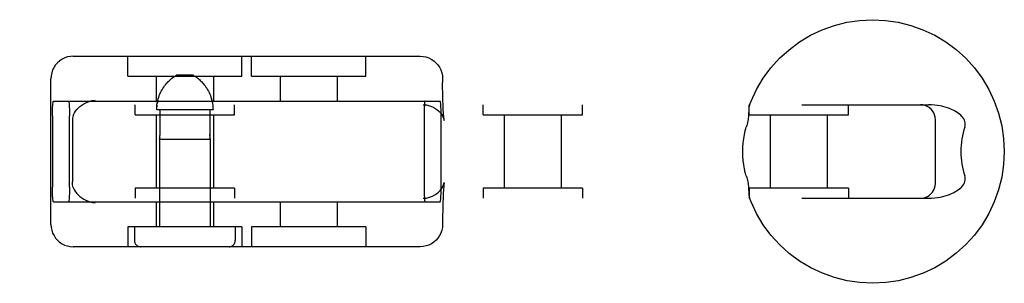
# Model space of a CAD drawing. Header units: inches. Extents: x 0 to 291, y 0 to 188.
# Tile 72 of 113: x 82.121 to 84.104, y 91.116 to 91.646. Entities that reach past the tile are written whole.
import ezdxf

# ---------------------------------------------------------------- set-up
doc = ezdxf.new("R2010")
doc.units = ezdxf.units.IN
doc.header["$LTSCALE"] = 16.018896
doc.header["$MEASUREMENT"] = 0
doc.linetypes.add('HIDDEN', pattern=[0.2, 0.1, -0.1])
doc.layers.add('DEFAULT_2', color=8, linetype='HIDDEN')

msp = doc.modelspace()

# ---------------------------------------------------------------- linework, layer by layer
at = {"layer": 'DEFAULT_2', "color": 8, "linetype": 'HIDDEN'}
for p, q in [((82.2293, 91.5722), (82.9281, 91.5722)), ((82.339, 91.5322), (82.339, 91.5722)), ((82.569, 91.5322), (82.569, 91.5722)), ((82.5884, 91.5322), (82.5884, 91.5722)), ((82.8184, 91.5322), (82.8184, 91.5722)), ((82.1843, 91.2342), (82.1843, 91.5272)), ((82.339, 91.5322), (82.569, 91.5322)), ((82.3965, 91.5322), (82.3965, 91.4822)), ((82.4706, 91.5342), (82.4374, 91.5342)), ((82.5115, 91.5322), (82.5115, 91.4822)), ((82.5884, 91.5322), (82.8184, 91.5322)), ((82.6459, 91.5322), (82.6459, 91.4822)), ((82.7609, 91.5322), (82.7609, 91.4822)), ((82.9731, 91.5272), (82.9731, 91.5197)), ((82.1894, 91.4822), (82.968, 91.4822)), ((82.5083, 91.4837), (82.5075, 91.4869)), ((80.4928, 91.4747), (83.9514, 91.4747)), ((82.354, 91.4547), (82.354, 91.4747)), ((82.5107, 91.4642), (82.3973, 91.4642)), ((82.3979, 91.4741), (82.3975, 91.4708)), ((82.4039, 91.4642), (82.4039, 91.4151)), ((82.5041, 91.4642), (82.5041, 91.4151)), ((82.554, 91.4547), (82.554, 91.4747)), ((83.0544, 91.4547), (83.0544, 91.4747)), ((83.2544, 91.4547), (83.2544, 91.4747)), ((83.5902, 91.4547), (83.5902, 91.4747)), ((83.7902, 91.4547), (83.7902, 91.4747)), ((82.1874, 91.4522), (82.1874, 91.3092)), ((82.2216, 91.3092), (82.2216, 91.4522)), ((82.354, 91.4547), (82.554, 91.4547)), ((82.3965, 91.4547), (82.3965, 91.3067)), ((82.5115, 91.4547), (82.5115, 91.3067)), ((82.9357, 91.4522), (82.9357, 91.3092)), ((82.97, 91.3092), (82.97, 91.4522)), ((82.9762, 91.4438), (82.9763, 91.4432)), ((83.0544, 91.4547), (83.2544, 91.4547)), ((83.0969, 91.4547), (83.0969, 91.3067)), ((83.2119, 91.4547), (83.2119, 91.3067)), ((83.5902, 91.4547), (83.7902, 91.4547)), ((83.6327, 91.4547), (83.6327, 91.3067)), ((83.7477, 91.4547), (83.7477, 91.3067)), ((83.9653, 91.3167), (83.9653, 91.4447)), ((82.2276, 91.4418), (82.2276, 91.3197)), ((82.403, 91.4055), (82.4031, 91.4062)), ((82.403, 91.4058), (82.403, 91.4055)), ((82.403, 91.4055), (82.403, 91.2292)), ((82.403, 91.4055), (82.505, 91.4055)), ((82.4031, 91.4062), (82.4032, 91.4068)), ((82.5041, 91.4151), (82.5041, 91.4138)), ((82.5048, 91.4062), (82.5049, 91.4058)), ((82.5049, 91.4058), (82.505, 91.4055)), ((82.505, 91.4055), (82.505, 91.4056)), ((82.505, 91.4055), (82.505, 91.2292)), ((82.354, 91.3067), (82.354, 91.2867)), ((82.554, 91.3067), (82.354, 91.3067)), ((82.554, 91.3067), (82.554, 91.2867)), ((82.9762, 91.3177), (82.9763, 91.3183)), ((83.0544, 91.3067), (83.0544, 91.2867)), ((83.2544, 91.3067), (83.0544, 91.3067)), ((83.2544, 91.3067), (83.2544, 91.2867)), ((83.5902, 91.3067), (83.5902, 91.2867)), ((83.7902, 91.3067), (83.5902, 91.3067)), ((83.7902, 91.3067), (83.7902, 91.2867)), ((80.4928, 91.2867), (83.9514, 91.2867)), ((82.1894, 91.2792), (82.968, 91.2792)), ((82.3965, 91.2792), (82.3965, 91.2292)), ((82.5115, 91.2792), (82.5115, 91.2292)), ((82.6459, 91.2792), (82.6459, 91.2292)), ((82.7609, 91.2792), (82.7609, 91.2292)), ((82.339, 91.2292), (82.339, 91.1892)), ((82.569, 91.2292), (82.339, 91.2292)), ((82.3525, 91.2292), (82.3525, 91.2017)), ((82.5555, 91.2292), (82.5555, 91.2017)), ((82.569, 91.2292), (82.569, 91.1892)), ((82.5884, 91.2292), (82.5884, 91.1892)), ((82.8184, 91.2292), (82.5884, 91.2292)), ((82.8184, 91.2292), (82.8184, 91.1892)), ((82.9731, 91.2417), (82.9731, 91.2342)), ((82.9281, 91.1892), (82.2293, 91.1892))]:
    msp.add_line(p, q, dxfattribs=at)
for points in [[(83.5906, 91.4729), (83.5943, 91.4821), (83.6054, 91.5056), (83.6187, 91.5279), (83.6342, 91.5488), (83.6517, 91.5681), (83.6709, 91.5855), (83.6918, 91.601), (83.7141, 91.6144), (83.7376, 91.6255), (83.762, 91.6343), (83.7872, 91.6406), (83.8129, 91.6444), (83.8389, 91.6457), (83.8649, 91.6445), (83.8906, 91.6407), (83.9158, 91.6344), (83.9403, 91.6256), (83.9639, 91.6145), (83.9862, 91.6012), (84.0071, 91.5857), (84.0264, 91.5682), (84.0439, 91.5489), (84.0594, 91.528), (84.0728, 91.5057), (84.0839, 91.4822), (84.0927, 91.4577), (84.099, 91.4325), (84.1028, 91.4067), (84.1041, 91.3807)], [(82.2293, 91.5722), (82.2235, 91.5719), (82.2179, 91.5708), (82.2124, 91.5689), (82.2071, 91.5664), (82.2022, 91.5632), (82.1978, 91.5593), (82.1938, 91.5549), (82.1905, 91.55), (82.1878, 91.5447), (82.1859, 91.539), (82.1847, 91.5331), (82.1843, 91.5272)], [(82.9281, 91.5722), (82.9338, 91.5719), (82.9395, 91.5708), (82.945, 91.5689), (82.9503, 91.5664), (82.9552, 91.5632), (82.9596, 91.5593), (82.9635, 91.5549), (82.9669, 91.55), (82.9696, 91.5447), (82.9715, 91.539), (82.9727, 91.5331), (82.9731, 91.5272)], [(82.3973, 91.4642), (82.3973, 91.4675), (82.3975, 91.4708), (82.3979, 91.4741), (82.3983, 91.4773), (82.3989, 91.4805), (82.3996, 91.4837), (82.4005, 91.4869), (82.4014, 91.49), (82.4025, 91.4931), (82.4037, 91.4961), (82.4051, 91.4991), (82.4065, 91.5021), (82.4081, 91.505), (82.4098, 91.5077), (82.4115, 91.5103), (82.4133, 91.5128), (82.415, 91.5151), (82.4167, 91.5172), (82.4184, 91.5191), (82.42, 91.5208), (82.4216, 91.5224), (82.4231, 91.5238), (82.4246, 91.5251), (82.426, 91.5264), (82.4273, 91.5275), (82.4286, 91.5285), (82.4299, 91.5294), (82.4311, 91.5303), (82.4323, 91.5311)], [(82.4299, 91.5294), (82.4287, 91.5285), (82.4273, 91.5275)], [(82.4374, 91.5342), (82.4364, 91.5337), (82.4355, 91.5331), (82.4344, 91.5325), (82.4334, 91.5318), (82.4323, 91.5311)], [(82.4706, 91.5342), (82.4715, 91.5337), (82.4725, 91.5331), (82.4735, 91.5325), (82.4746, 91.5318), (82.4757, 91.5311)], [(82.478, 91.5294), (82.4768, 91.5303), (82.4757, 91.5311)], [(82.4768, 91.5303), (82.478, 91.5294), (82.4793, 91.5285), (82.4806, 91.5275), (82.482, 91.5264), (82.4834, 91.5252), (82.4848, 91.5238), (82.4863, 91.5224), (82.4879, 91.5208), (82.4895, 91.5191), (82.4912, 91.5172), (82.4929, 91.5151), (82.4947, 91.5128), (82.4964, 91.5104), (82.4981, 91.5078), (82.4998, 91.505), (82.5014, 91.5021), (82.5029, 91.4991), (82.5042, 91.4961), (82.5054, 91.4931), (82.5065, 91.49), (82.5075, 91.4869), (82.5083, 91.4837), (82.509, 91.4805), (82.5096, 91.4773), (82.5101, 91.4741), (82.5104, 91.4708), (82.5106, 91.4675), (82.5107, 91.4642)], [(82.4864, 91.5224), (82.4848, 91.5238), (82.4834, 91.5251), (82.482, 91.5264), (82.4806, 91.5275)], [(82.9763, 91.4432), (82.9762, 91.4438), (82.976, 91.4448), (82.9758, 91.4465), (82.9756, 91.4487), (82.9753, 91.4515), (82.975, 91.4549), (82.9747, 91.459), (82.9744, 91.4637), (82.9742, 91.4692), (82.9739, 91.4754), (82.9736, 91.4825), (82.9734, 91.4905), (82.9732, 91.4994), (82.9731, 91.5091), (82.9731, 91.5197)], [(82.1874, 91.4522), (82.1874, 91.457), (82.1875, 91.4615), (82.1876, 91.4659), (82.1878, 91.4699), (82.188, 91.4735), (82.1882, 91.4765), (82.1885, 91.479), (82.1888, 91.4808), (82.1891, 91.4819), (82.1894, 91.4822)], [(82.2197, 91.4822), (82.22, 91.4819), (82.2203, 91.4808), (82.2206, 91.479), (82.2208, 91.4765), (82.2211, 91.4735), (82.2213, 91.4699), (82.2214, 91.4659), (82.2216, 91.4615), (82.2216, 91.457), (82.2216, 91.4522)], [(82.2292, 91.4529), (82.2304, 91.4558), (82.2319, 91.4588), (82.2339, 91.4618), (82.2362, 91.4649), (82.2391, 91.4681), (82.2425, 91.4711), (82.2464, 91.4741), (82.2509, 91.4769), (82.256, 91.4794), (82.2616, 91.4814), (82.2675, 91.483), (82.2737, 91.484)], [(82.3996, 91.4837), (82.3989, 91.4805), (82.3983, 91.4773)], [(82.9377, 91.4822), (82.9374, 91.4819), (82.9371, 91.4808), (82.9368, 91.479), (82.9366, 91.4765), (82.9363, 91.4735), (82.9361, 91.4699), (82.936, 91.4659), (82.9358, 91.4615), (82.9358, 91.457), (82.9357, 91.4522)], [(82.97, 91.4522), (82.97, 91.457), (82.9699, 91.4615), (82.9698, 91.4659), (82.9696, 91.4699), (82.9694, 91.4735), (82.9692, 91.4765), (82.9689, 91.479), (82.9686, 91.4808), (82.9683, 91.4819), (82.968, 91.4822)], [(82.9341, 91.4747), (82.9407, 91.4743), (82.9468, 91.4729), (82.9524, 91.4708), (82.9573, 91.4682), (82.9614, 91.4653), (82.965, 91.4623), (82.9681, 91.4589), (82.9707, 91.4555), (82.9727, 91.4522), (82.9742, 91.4492), (82.9752, 91.4469), (82.9758, 91.4451), (82.9761, 91.4439), (82.9762, 91.4438)], [(83.5906, 91.4729), (83.5904, 91.472), (83.5901, 91.4707), (83.5899, 91.4693), (83.5897, 91.4676), (83.5896, 91.4659), (83.5895, 91.464), (83.5894, 91.462)], [(83.5924, 91.4747), (83.5917, 91.4745), (83.5912, 91.474), (83.5907, 91.4731)], [(83.9653, 91.4447), (83.9649, 91.4496), (83.9638, 91.4542), (83.962, 91.4585), (83.9595, 91.4625), (83.9565, 91.466), (83.953, 91.469), (83.9491, 91.4714), (83.9448, 91.4732), (83.9401, 91.4744), (83.9353, 91.4747)], [(84.0243, 91.4297), (84.025, 91.4326), (84.0254, 91.4355), (84.0253, 91.4383), (84.0248, 91.4411), (84.0239, 91.4438), (84.0225, 91.4464), (84.0208, 91.449), (84.0188, 91.4514), (84.0165, 91.4538), (84.0139, 91.456), (84.0111, 91.458), (84.0081, 91.46), (84.0049, 91.4619), (84.0014, 91.4638), (83.9976, 91.4655), (83.9937, 91.4671), (83.9894, 91.4686), (83.9849, 91.47), (83.9801, 91.4713), (83.9751, 91.4724), (83.9697, 91.4734), (83.9639, 91.4741), (83.9578, 91.4746), (83.9514, 91.4747)], [(82.2292, 91.4529), (82.2285, 91.4505), (82.228, 91.4479), (82.2277, 91.445), (82.2276, 91.4418)], [(83.5894, 91.462), (83.5893, 91.4577), (83.5892, 91.4554), (83.589, 91.4529), (83.5888, 91.4503), (83.5885, 91.4476), (83.5882, 91.4448), (83.5877, 91.4418), (83.587, 91.4388), (83.5863, 91.4358), (83.5855, 91.4328), (83.5845, 91.4297)], [(83.5775, 91.3807), (83.5777, 91.3894), (83.5783, 91.3979), (83.5793, 91.4064), (83.5807, 91.4146), (83.5824, 91.4224), (83.5845, 91.4297)], [(84.0243, 91.4297), (84.0225, 91.4241), (84.021, 91.4183), (84.0197, 91.4122), (84.0187, 91.4061), (84.0178, 91.3998), (84.0173, 91.3935), (84.0169, 91.3871), (84.0168, 91.3807)], [(82.4034, 91.4083), (82.4033, 91.4075), (82.4032, 91.4068), (82.4031, 91.4062)], [(82.4034, 91.4083), (82.4035, 91.4093), (82.4037, 91.4103), (82.4037, 91.4114), (82.4038, 91.4126)], [(82.4039, 91.4151), (82.4039, 91.4138), (82.4038, 91.4126)], [(82.5041, 91.4126), (82.5041, 91.4138), (82.5041, 91.4151)], [(82.5041, 91.4126), (82.5042, 91.4114), (82.5043, 91.4103), (82.5044, 91.4092), (82.5045, 91.4083)], [(82.5048, 91.4062), (82.5047, 91.4068), (82.5046, 91.4075), (82.5045, 91.4083)], [(83.5845, 91.3317), (83.5826, 91.3383), (83.581, 91.3456), (83.5795, 91.3537), (83.5784, 91.3624), (83.5778, 91.3713), (83.5775, 91.3807)], [(84.1041, 91.3807), (84.1028, 91.3548), (84.099, 91.329), (84.0927, 91.3038), (84.0839, 91.2793), (84.0728, 91.2559), (84.0595, 91.2336), (84.044, 91.2127), (84.0265, 91.1934), (84.0073, 91.176), (83.9865, 91.1605), (83.9642, 91.1471), (83.9407, 91.136), (83.9162, 91.1272), (83.891, 91.1209), (83.8653, 91.117), (83.8393, 91.1157), (83.8133, 91.117), (83.7876, 91.1208), (83.7624, 91.1271), (83.7379, 91.1358), (83.7143, 91.147), (83.692, 91.1603), (83.6711, 91.1758), (83.6518, 91.1933), (83.6343, 91.2126), (83.6188, 91.2335), (83.6054, 91.2558), (83.5943, 91.2793), (83.5906, 91.2886)], [(84.0168, 91.3807), (84.0169, 91.3743), (84.0173, 91.368), (84.0178, 91.3617), (84.0187, 91.3554), (84.0197, 91.3492), (84.021, 91.3432), (84.0225, 91.3374), (84.0243, 91.3317)], [(83.5845, 91.3317), (83.5855, 91.3287), (83.5863, 91.3257), (83.587, 91.3227), (83.5877, 91.3196), (83.5882, 91.3167), (83.5885, 91.3139), (83.5888, 91.3111), (83.589, 91.3085), (83.5892, 91.3061), (83.5893, 91.3038)], [(83.9514, 91.2867), (83.9578, 91.2869), (83.9639, 91.2874), (83.9696, 91.2881), (83.975, 91.2891), (83.9801, 91.2902), (83.9849, 91.2915), (83.9894, 91.2929), (83.9936, 91.2944), (83.9976, 91.296), (84.0013, 91.2977), (84.0048, 91.2995), (84.0081, 91.3014), (84.0111, 91.3034), (84.0139, 91.3055), (84.0165, 91.3077), (84.0188, 91.31), (84.0208, 91.3125), (84.0225, 91.315), (84.0238, 91.3176), (84.0248, 91.3203), (84.0253, 91.3231), (84.0254, 91.3259), (84.025, 91.3288), (84.0243, 91.3317)], [(82.1894, 91.2792), (82.1891, 91.2796), (82.1888, 91.2807), (82.1885, 91.2825), (82.1882, 91.285), (82.188, 91.288), (82.1878, 91.2916), (82.1876, 91.2956), (82.1875, 91.3), (82.1874, 91.3045), (82.1874, 91.3092)], [(82.2216, 91.3092), (82.2216, 91.3045), (82.2216, 91.3), (82.2214, 91.2956), (82.2213, 91.2916), (82.2211, 91.288), (82.2208, 91.285), (82.2206, 91.2825), (82.2203, 91.2807), (82.22, 91.2796), (82.2197, 91.2792)], [(82.2292, 91.3086), (82.2285, 91.3109), (82.228, 91.3136), (82.2277, 91.3165), (82.2276, 91.3197)], [(82.2292, 91.3086), (82.2304, 91.3057), (82.2319, 91.3027), (82.2339, 91.2997), (82.2362, 91.2965), (82.2391, 91.2934), (82.2425, 91.2904), (82.2464, 91.2874), (82.2509, 91.2846), (82.256, 91.2821), (82.2616, 91.28), (82.2675, 91.2785), (82.2737, 91.2775)], [(82.9341, 91.2867), (82.9407, 91.2872), (82.9468, 91.2886), (82.9524, 91.2907), (82.9573, 91.2933), (82.9614, 91.2961), (82.965, 91.2992), (82.9681, 91.3026), (82.9707, 91.306), (82.9727, 91.3093), (82.9742, 91.3123), (82.9752, 91.3146), (82.9758, 91.3164), (82.9761, 91.3176), (82.9762, 91.3177)], [(82.9357, 91.3092), (82.9358, 91.3045), (82.9358, 91.3), (82.936, 91.2956), (82.9361, 91.2916), (82.9363, 91.288), (82.9366, 91.285), (82.9368, 91.2825), (82.9371, 91.2807), (82.9374, 91.2796), (82.9377, 91.2792)], [(82.968, 91.2792), (82.9683, 91.2796), (82.9686, 91.2807), (82.9689, 91.2825), (82.9692, 91.285), (82.9694, 91.288), (82.9696, 91.2916), (82.9698, 91.2956), (82.9699, 91.3), (82.97, 91.3045), (82.97, 91.3092)], [(82.9763, 91.3183), (82.9762, 91.3177), (82.976, 91.3166), (82.9758, 91.315), (82.9756, 91.3128), (82.9753, 91.31), (82.975, 91.3066), (82.9747, 91.3025), (82.9744, 91.2978), (82.9742, 91.2923), (82.9739, 91.2861), (82.9736, 91.279), (82.9734, 91.271), (82.9732, 91.2621), (82.9731, 91.2523), (82.9731, 91.2417)], [(83.5893, 91.3038), (83.5894, 91.2994), (83.5895, 91.2975), (83.5896, 91.2956), (83.5897, 91.2938), (83.5899, 91.2922), (83.5901, 91.2907), (83.5904, 91.2895), (83.5906, 91.2886)], [(83.9353, 91.2867), (83.9403, 91.2872), (83.9449, 91.2883), (83.9492, 91.2901), (83.9531, 91.2925), (83.9564, 91.2954), (83.9594, 91.2988), (83.9618, 91.3026), (83.9636, 91.3068), (83.9649, 91.3114), (83.9653, 91.3167)], [(83.5907, 91.2884), (83.5912, 91.2875), (83.5917, 91.287), (83.5924, 91.2867)], [(82.1843, 91.2342), (82.1847, 91.2281), (82.1859, 91.2223), (82.1878, 91.2168), (82.1905, 91.2115), (82.1937, 91.2067), (82.1975, 91.2024), (82.2019, 91.1986), (82.2067, 91.1953), (82.2119, 91.1927), (82.2175, 91.1908), (82.2233, 91.1896), (82.2293, 91.1892)], [(82.9731, 91.2342), (82.9727, 91.2281), (82.9715, 91.2223), (82.9695, 91.2168), (82.9669, 91.2115), (82.9637, 91.2067), (82.9599, 91.2024), (82.9555, 91.1986), (82.9507, 91.1953), (82.9454, 91.1927), (82.9399, 91.1908), (82.9341, 91.1896), (82.9281, 91.1892)]]:
    msp.add_lwpolyline(points, dxfattribs=at)
for centre, start, end in [((82.365, 91.2017), 180, 270), ((82.543, 91.2017), 270, 360)]:
    msp.add_arc(centre, 0.0125, start, end, dxfattribs=at)

doc.saveas('drawing.dxf')
